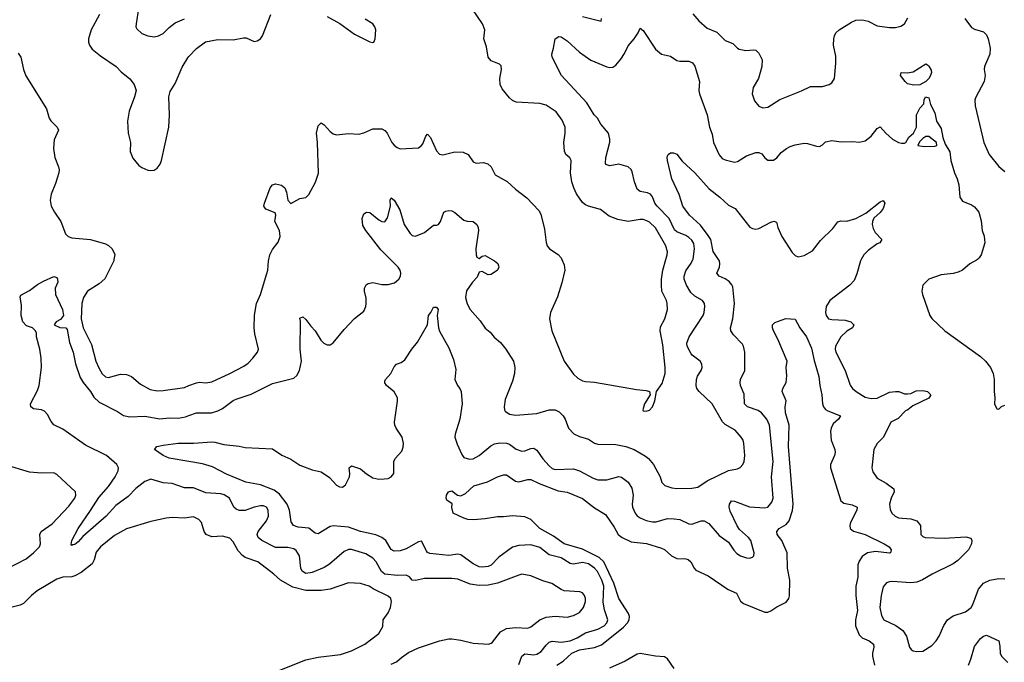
# Model space of a CAD drawing. Header units: inches. Extents: x 1678809 to 1859548, y 384609 to 522868.
# Tile 167 of 256: x 1778886 to 1785366, y 467350 to 471577. Entities that reach past the tile are written whole.
import ezdxf

# ---------------------------------------------------------------- set-up
doc = ezdxf.new("R2010")
doc.units = ezdxf.units.IN
doc.header["$MEASUREMENT"] = 0
for name, color, linetype in [('B7476', 7, 'Continuous'), ('B7477', 7, 'Continuous'), ('B7486', 7, 'Continuous'), ('B7487', 7, 'Continuous')]:
    doc.layers.add(name, color=color, linetype=linetype)

msp = doc.modelspace()

# ---------------------------------------------------------------- linework, layer by layer
at = {"layer": 'B7476', "color": 5}
for points, elevation in [([(1779506.3, 470000), (1779504.6, 469990), (1779446.8, 469873.2), (1779410, 469840.3), (1779331.8, 469790), (1779305.3, 469750), (1779294, 469710), (1779291.4, 469610), (1779304.1, 469550), (1779359.6, 469439.6), (1779388.1, 469330), (1779405.8, 469285.8), (1779428.1, 469248.1), (1779450, 469228.3), (1779470, 469223.5), (1779550, 469246.1), (1779590, 469242.8), (1779620.9, 469230), (1779680.2, 469180.2), (1779745.2, 469145.2), (1779790, 469135.5), (1779830, 469138.4), (1779970, 469158), (1780000, 469169.6)], 380), ([(1780000, 468497.7), (1779970, 468497), (1779890, 468527), (1779829.3, 468529.3), (1779750, 468554), (1779710, 468539.4), (1779650, 468492), (1779599.8, 468440.2), (1779519.8, 468380.2), (1779455.9, 468310), (1779302.5, 468177.5), (1779270, 468142), (1779250, 468125.4), (1779236.7, 468123.3), (1779230, 468117.2), (1779225.3, 468125.3), (1779229.8, 468150), (1779270.7, 468230), (1779352.6, 468347.4), (1779406, 468434), (1779470, 468506.2), (1779514.2, 468570), (1779534.6, 468610), (1779536.8, 468630), (1779526.3, 468650), (1779456.9, 468710), (1779318.2, 468778.2), (1779170, 468883.4), (1779111.5, 468911.5), (1779093.8, 468933.8), (1779070, 468979.6), (1779050, 469001.7), (1779030, 469009.8), (1778977.1, 469017.1), (1778959.5, 469030), (1778958, 469050), (1779002.8, 469137.2), (1779013.3, 469170), (1779029.8, 469289.8), (1779027.1, 469350), (1779018.6, 469410), (1778995.7, 469490), (1778995.7, 469515.7), (1778989.9, 469529.9), (1778969.3, 469549.3), (1778930, 469562.3), (1778907.2, 469590), (1778896.3, 469630), (1778897.8, 469697.8), (1778890, 469754), (1778894.6, 469765.4), (1778950, 469796), (1779004.1, 469835.9), (1779042.5, 469857.5), (1779110, 469887.3), (1779130, 469882), (1779135.6, 469870), (1779136.5, 469850), (1779119.4, 469810), (1779122.2, 469770), (1779168, 469670), (1779174.2, 469630), (1779155.1, 469604.9), (1779125.8, 469590), (1779113.7, 469570), (1779150, 469552.6), (1779190, 469550.3), (1779198.1, 469538.1), (1779214.2, 469454.2), (1779238.8, 469390), (1779252.6, 469312.6), (1779284.1, 469224.1), (1779303.6, 469190), (1779351.8, 469130), (1779374.4, 469094.4), (1779410, 469060.2), (1779530, 468999.3), (1779570, 468974.3), (1779610, 468965.5), (1779710, 468969.4), (1779808.2, 468951.8), (1779870, 468958.6), (1779930, 468955.2), (1779976.4, 468963.6), (1780000, 468972.4)], 360), ([(1780000, 468671.1), (1779870, 468692.7), (1779830, 468709.6), (1779773.2, 468750), (1779788.7, 468770), (1779830, 468779), (1779929, 468791), (1780000, 468790.9)], 340), ([(1778810, 467968.6), (1778928.5, 468030), (1778976.8, 468070), (1779016.4, 468110), (1779024, 468130), (1779018.9, 468190), (1779028.3, 468210), (1779099.3, 468260.7), (1779210, 468377.4), (1779249.7, 468430), (1779256, 468450), (1779252.6, 468470), (1779130, 468585.4), (1779110, 468596.3), (1779030, 468593.5), (1778950, 468600.3), (1778790, 468647.9)], 380), ([(1780000, 468302.9), (1779970, 468298.5), (1779890, 468302.6), (1779850, 468297.4), (1779750, 468275.1), (1779590, 468228), (1779510, 468183.5), (1779416.9, 468110), (1779390, 468073.3), (1779376.6, 468023.4), (1779362.3, 467997.7), (1779290, 467939.5), (1779250, 467917.5), (1779230, 467912.2), (1779170, 467910.6), (1779130, 467896.2), (1779001, 467819), (1778964.4, 467790), (1778910, 467736.8), (1778890, 467725.8), (1778810, 467705.7)], 380)]:
    msp.add_lwpolyline(points, dxfattribs=dict(at, elevation=elevation))
at = {"layer": 'B7477', "color": 5}
for points, elevation in [([(1779668.5, 471650), (1779651.8, 471550), (1779650.4, 471530), (1779657.2, 471517.2), (1779690, 471487), (1779730, 471470.4), (1779770, 471464.2), (1779799, 471470), (1779830, 471485.3), (1779870, 471524.9), (1779910, 471555.8), (1779970, 471581.7)], 440), ([(1779410.2, 471610), (1779356.5, 471510), (1779339.3, 471450), (1779339.3, 471430), (1779345.5, 471410), (1779364, 471384), (1779418.9, 471338.9), (1779521.3, 471270), (1779554.8, 471234.8), (1779610, 471188.4), (1779640.3, 471150), (1779651.8, 471110), (1779642.3, 471070), (1779605.5, 470974.5), (1779596.5, 470910), (1779599.6, 470830), (1779615.6, 470770), (1779613.1, 470710), (1779630, 470664.9), (1779670, 470618), (1779690, 470603.8), (1779730, 470587.7), (1779750, 470584.9), (1779770, 470587.3), (1779790, 470600.7), (1779810, 470626.8), (1779818.9, 470650), (1779866.8, 470870), (1779872, 470950), (1779868.2, 471070), (1779876.3, 471103.7), (1779910, 471157.3), (1779956.2, 471263.8), (1779993.3, 471326.7), (1780000, 471333.7)], 420), ([(1778876.3, 471356.3), (1778893.7, 471330), (1778911.5, 471250), (1778927, 471207), (1779061.8, 470990), (1779079.7, 470930), (1779090, 470911.8), (1779133.1, 470870), (1779140.9, 470850), (1779113.7, 470786.3), (1779109.4, 470730), (1779117.1, 470670), (1779142, 470610), (1779145.3, 470590), (1779143.2, 470570), (1779121.5, 470498.5), (1779093.4, 470430), (1779087.2, 470390), (1779093.7, 470350), (1779115, 470310), (1779156.9, 470250), (1779187.8, 470167.8), (1779206, 470150), (1779230, 470140.9), (1779351.3, 470131.3), (1779450, 470102.6), (1779471.3, 470091.3), (1779494.9, 470070), (1779511.6, 470031.6), (1779506.3, 470000)], 380)]:
    msp.add_lwpolyline(points, dxfattribs=dict(at, elevation=elevation))
at = {"layer": 'B7486', "color": 5}
for points, elevation in [([(1780000, 469169.6), (1780050, 469188.9), (1780070, 469192.2), (1780110, 469188.9), (1780150, 469194), (1780270, 469248.9), (1780361.3, 469298.7), (1780390, 469317.8), (1780420.9, 469350), (1780452.2, 469390), (1780458, 469410), (1780433.7, 469510), (1780429.2, 469550), (1780432.2, 469632.2), (1780444, 469710), (1780470.8, 469770), (1780513, 469907), (1780519.1, 469930), (1780523.2, 469990), (1780525.7, 470000)], 380), ([(1780000, 468972.4), (1780050, 468990.8), (1780148.2, 468991.8), (1780190, 469003.2), (1780220.9, 469019.1), (1780290, 469072.2), (1780310, 469081.6), (1780410, 469114.6), (1780550, 469183.1), (1780690, 469218.4), (1780710, 469235.5), (1780727.8, 469270), (1780740.5, 469330), (1780731.1, 469410), (1780734.6, 469594.6), (1780730, 469614), (1780750, 469622), (1780770, 469604.7), (1780801.1, 469561.1), (1780830.8, 469530), (1780868, 469468), (1780888.1, 469448.1), (1780910, 469439.1), (1780930, 469439.1), (1780950, 469450.7), (1781021.3, 469538.7), (1781089.6, 469610.4), (1781150, 469658.8), (1781164.5, 469690), (1781167.3, 469710), (1781165.4, 469745.4), (1781156, 469790), (1781156, 469810), (1781166.6, 469833.4), (1781178.6, 469841.4), (1781210, 469848), (1781270, 469835.8), (1781310, 469834), (1781353.2, 469846.8), (1781381.6, 469870), (1781391.2, 469890), (1781394, 469910), (1781389.7, 469930), (1781377.4, 469950), (1781326.7, 470000)], 360), ([(1780000, 468790.9), (1780029.1, 468790.9), (1780150, 468799.5), (1780170, 468798.7), (1780230, 468782.7), (1780330, 468771.8), (1780370, 468762.6), (1780550, 468752.9), (1780611.6, 468711.6), (1780670, 468685.5), (1780730, 468646.2), (1780810, 468616.5), (1780870, 468601.6), (1780925.4, 468565.4), (1780970, 468515.5), (1780990, 468503.8), (1781010, 468502), (1781030, 468518), (1781055.6, 468570), (1781058.4, 468590), (1781054, 468630), (1781070, 468642.8), (1781130, 468623), (1781168, 468590), (1781210, 468563.6), (1781250, 468555.2), (1781284.4, 468555.6), (1781310, 468559.5), (1781331.1, 468568.9), (1781347.5, 468592.5), (1781348.5, 468671.5), (1781357.6, 468690), (1781401.5, 468738.5), (1781410, 468764.7), (1781411.4, 468790), (1781403.8, 468830), (1781364.4, 468890), (1781355.1, 468910), (1781352.4, 468930), (1781373.2, 469066.8), (1781372.1, 469090), (1781350, 469129.6), (1781299.5, 469170), (1781288.6, 469188.6), (1781290, 469198), (1781293.6, 469210), (1781329.7, 469250.3), (1781350, 469293.4), (1781366.6, 469310), (1781397.3, 469322.7), (1781419.7, 469340.3), (1781466, 469410), (1781504.4, 469455.6), (1781569.8, 469570), (1781575.6, 469630), (1781592, 469650), (1781610, 469686.8), (1781630, 469686.8), (1781639.3, 469670), (1781634, 469630), (1781642.3, 469550), (1781650, 469527.3), (1781710, 469418), (1781741.1, 469341.1), (1781755.6, 469275.6), (1781750.3, 469210), (1781766.7, 469170), (1781783, 469150), (1781790.5, 469130), (1781797.3, 469050), (1781783.2, 468950), (1781752.4, 468850), (1781750.2, 468830), (1781764.8, 468784.8), (1781796.3, 468716.3), (1781810, 468696.3), (1781846.3, 468686.3), (1781870, 468687.9), (1781910.6, 468709.4), (1781987, 468773), (1782010, 468786.5), (1782047, 468793), (1782090, 468792.1), (1782110, 468784.4), (1782152.9, 468752.8), (1782190, 468739.3), (1782210, 468739.7), (1782250, 468756.9), (1782270, 468758.4), (1782290, 468745.4), (1782329, 468689), (1782370, 468642.2), (1782390, 468625), (1782410, 468617), (1782530, 468622.2), (1782570, 468609.2), (1782660.5, 468560.5), (1782690, 468549.3), (1782750, 468549.2), (1782830, 468571.5), (1782846.8, 468566.8), (1782890, 468534), (1782915.8, 468495.8), (1782923.8, 468450), (1782916.9, 468390), (1782918.8, 468370), (1782936.5, 468330), (1782950, 468313.4), (1782970, 468299.6), (1783010, 468282.6), (1783050, 468273), (1783073.9, 468273.9), (1783150, 468295), (1783193.9, 468293.9), (1783230, 468289.2), (1783290, 468259.5), (1783310, 468257.4), (1783370, 468280.7), (1783390, 468280.7), (1783421.7, 468261.7), (1783490, 468184.9), (1783550, 468140.7), (1783586.4, 468086.4), (1783605.7, 468065.7), (1783631, 468050), (1783670, 468037.1), (1783690, 468035.5), (1783710, 468040.7), (1783718, 468050), (1783720.9, 468070), (1783698.4, 468150), (1783682.7, 468170), (1783624, 468224), (1783607.2, 468247.2), (1783563, 468343), (1783556.4, 468370), (1783557.2, 468390), (1783570, 468412.9), (1783590, 468410.2), (1783690, 468373.5), (1783790, 468365.4), (1783810, 468370.3), (1783835.9, 468404.1), (1783844.1, 468430), (1783834, 468570), (1783844.2, 468670), (1783821.8, 468910), (1783802.5, 468950), (1783768.5, 468990), (1783745.6, 469005.6), (1783675.6, 469030), (1783655.8, 469050), (1783653.5, 469113.5), (1783629.7, 469170), (1783626.9, 469190), (1783630.9, 469210), (1783659.3, 469270), (1783658.7, 469390), (1783649.8, 469429.8), (1783642.4, 469442.4), (1783582.8, 469502.8), (1783566, 469530), (1783564.5, 469550), (1783578.9, 469610), (1783589.8, 469710.2), (1783578.8, 469818.8), (1783573.4, 469833.4), (1783555.1, 469855.1), (1783530, 469872.8), (1783489.4, 469890), (1783474.7, 469910), (1783491.5, 469950), (1783495, 469970), (1783491.3, 469990), (1783484.7, 470000)], 340), ([(1781996.1, 470000), (1782011.4, 469991.4), (1782032.6, 469972.6), (1782037.7, 469957.7), (1782039.5, 469950), (1782030.2, 469929.8), (1781990, 469900.5), (1781970, 469899.1), (1781930, 469921), (1781910, 469916.9), (1781895.9, 469884.1), (1781865.4, 469850), (1781826, 469794), (1781820.5, 469750), (1781830, 469708.4), (1781850, 469670.4), (1781915.9, 469595.9), (1781950, 469546.7), (1781982, 469522), (1782009, 469489), (1782050, 469452.4), (1782085.3, 469410), (1782135.8, 469330), (1782144.9, 469290), (1782143.1, 469250), (1782130, 469199), (1782081.4, 469078.6), (1782074.9, 469030), (1782076.3, 469010), (1782082, 469002), (1782110, 468982.4), (1782150, 468976.4), (1782290, 468986), (1782369.8, 469010.2), (1782410.2, 469010.2), (1782436.9, 468996.9), (1782463.8, 468970), (1782476.4, 468950), (1782498, 468890), (1782533.5, 468853.5), (1782570, 468835.8), (1782630, 468817), (1782670, 468792.2), (1782690, 468784.9), (1782810, 468782.3), (1782876.3, 468770), (1782930, 468749.2), (1783005.6, 468705.6), (1783025.5, 468690), (1783058.3, 468650), (1783100.3, 468570), (1783112.7, 468532.7), (1783132.8, 468512.7), (1783177.1, 468497.1), (1783210, 468493.6), (1783310, 468495), (1783350, 468502.4), (1783410, 468543.8), (1783550, 468612.3), (1783610, 468622.8), (1783628.8, 468631.2), (1783645.1, 468650), (1783654.5, 468670), (1783658.2, 468710), (1783652, 468790), (1783646.6, 468810), (1783634.7, 468830), (1783595.7, 468875.7), (1783530, 468913.6), (1783511.4, 468931.4), (1783442.8, 469050), (1783357.2, 469130), (1783343.5, 469150), (1783337.1, 469170), (1783339.4, 469210), (1783347.1, 469232.9), (1783371, 469270), (1783377.7, 469290), (1783376.4, 469310), (1783365.4, 469330), (1783312.4, 469370), (1783302.3, 469382.3), (1783278.2, 469430), (1783276.4, 469450), (1783292.1, 469490), (1783383.5, 469630), (1783390.9, 469650), (1783395.6, 469690), (1783392.4, 469710), (1783380.5, 469730), (1783330, 469757.4), (1783302.8, 469782.8), (1783274.6, 469830), (1783258.8, 469870), (1783259, 469890), (1783270, 469924.9), (1783305.2, 469974.8), (1783316.3, 470000)], 360), ([(1782454.6, 470000), (1782470, 469964.7), (1782472.9, 469930), (1782454.8, 469845.2), (1782425.7, 469754.3), (1782378.9, 469650), (1782372, 469610), (1782388.8, 469530), (1782468.5, 469330), (1782530, 469246), (1782558.9, 469218.9), (1782590, 469201.3), (1782610, 469195.8), (1782670, 469192.6), (1782944.4, 469144.4), (1783010, 469138.4), (1783031.3, 469130), (1783036, 469110), (1782999.1, 469050), (1782986.8, 469010), (1782990, 469004.7), (1783010, 469000.7), (1783030, 469007.7), (1783050, 469031.3), (1783066, 469070), (1783077.2, 469130), (1783115.5, 469184.4), (1783133.3, 469250), (1783134.1, 469290), (1783118.8, 469438.8), (1783100.7, 469530), (1783103.6, 469556.4), (1783131.1, 469610), (1783148.6, 469671.4), (1783147.2, 469710), (1783142.2, 469730), (1783113.3, 469790), (1783109.8, 469830), (1783110.5, 469870), (1783119.8, 469930), (1783139.5, 470000)], 380), ([(1784424.6, 470000), (1784419, 469990), (1784395.1, 469904.9), (1784378, 469862), (1784350, 469831.6), (1784218, 469730), (1784193, 469690), (1784188.5, 469650), (1784194.4, 469630), (1784209.2, 469609.2), (1784230, 469604), (1784319.9, 469599.9), (1784356, 469590), (1784375.5, 469570), (1784367.7, 469550), (1784330, 469526.9), (1784290.3, 469490), (1784255.3, 469430), (1784252, 469410), (1784257, 469390), (1784318.6, 469270), (1784352.8, 469172.8), (1784368, 469150), (1784390.5, 469130), (1784450, 469094.3), (1784490, 469084.2), (1784530, 469086.7), (1784610, 469126.4), (1784650, 469131.7), (1784672, 469130), (1784710, 469116), (1784730, 469116), (1784750, 469118.8), (1784785.1, 469134.9), (1784830, 469138), (1784861, 469130), (1784882, 469110), (1784870, 469087.6), (1784763.1, 469036.9), (1784730.8, 469010), (1784716.1, 469003.9), (1784667.2, 468952.8), (1784620.4, 468930), (1784571.4, 468830), (1784530.2, 468789.8), (1784507, 468750), (1784493.4, 468630), (1784502, 468602), (1784530, 468562), (1784589.1, 468529.1), (1784639.1, 468490), (1784642, 468470), (1784620.5, 468430), (1784610.4, 468390), (1784615.6, 468355.6), (1784626, 468330), (1784647.3, 468310), (1784670, 468300.3), (1784750, 468294), (1784790, 468279.6), (1784814.7, 468250), (1784817.6, 468190), (1784830, 468176.4), (1784846, 468170), (1784970, 468166), (1785114, 468174), (1785145.5, 468165.5), (1785152.7, 468150), (1785150.3, 468130), (1785130.3, 468090), (1785060.8, 468019.2), (1785030, 467998.4), (1784890.4, 467930), (1784827.1, 467892.9), (1784790, 467877.6), (1784750, 467871.7), (1784630, 467881.1), (1784610, 467879.7), (1784590, 467871.6), (1784570, 467846), (1784555.5, 467790), (1784546.7, 467710), (1784556.9, 467656.9), (1784573.4, 467630), (1784652.5, 467592.5), (1784699.1, 467559.1), (1784722.1, 467522.1), (1784743.1, 467450), (1784753.7, 467433.7), (1784766.1, 467426.1), (1784790, 467421.1), (1784830, 467422.6), (1784890, 467461.3), (1784918, 467490), (1784937.3, 467522.7), (1784967.5, 467592.5), (1784992.1, 467630), (1785030, 467655.9), (1785110, 467680.7), (1785147.4, 467710), (1785158.9, 467730), (1785196.8, 467830), (1785228.8, 467871.2), (1785270, 467890.2), (1785330, 467900.2), (1785370, 467898.5)], 340), ([(1785189, 470000), (1785184.1, 469995.9), (1785138.8, 469970), (1785091, 469930), (1785063.4, 469916.6), (1785030, 469907.3), (1784950, 469898.4), (1784870, 469869.2), (1784830.8, 469830), (1784824, 469790), (1784827.7, 469770), (1784876.3, 469630), (1784890, 469610.8), (1784974.8, 469530), (1785210, 469360.5), (1785243, 469330), (1785275.5, 469290), (1785293, 469250), (1785299.1, 469210), (1785298.8, 469130), (1785304.7, 469090), (1785302, 469050), (1785318, 469018), (1785330, 469014), (1785347.3, 469032.7), (1785370, 469042)], 360), ([(1782420.5, 467330), (1782462.1, 467357.9), (1782520.6, 467410), (1782570, 467432.5), (1782670, 467446.9), (1782715.8, 467464.2), (1782859.4, 467580.6), (1782886.6, 467610), (1782897.8, 467630), (1782899.4, 467650), (1782892.3, 467670), (1782829.9, 467769.9), (1782796.7, 467870), (1782729.7, 468009.7), (1782699.3, 468039.3), (1782590, 468094.6), (1782469.8, 468130), (1782399.2, 468179.2), (1782310, 468229), (1782250, 468288.5), (1782210, 468306.8), (1782130, 468312.3), (1782070, 468305.7), (1782030, 468306.6), (1781950, 468292.4), (1781873.7, 468286.3), (1781835.3, 468290), (1781810, 468298), (1781739, 468330), (1781729.1, 468369.1), (1781731.5, 468391.5), (1781697.2, 468417.2), (1781692.7, 468430), (1781695.1, 468450), (1781708, 468472), (1781730, 468477.1), (1781768.5, 468448.5), (1781790, 468444.4), (1781820.8, 468459.2), (1781875.1, 468510), (1781963.8, 468536.2), (1782030, 468570.3), (1782070, 468583.1), (1782090, 468582.3), (1782150, 468542), (1782170, 468537.8), (1782230, 468552.1), (1782250, 468552.4), (1782305.9, 468525.9), (1782430, 468477.8), (1782490, 468469.4), (1782590, 468426.7), (1782670, 468365.4), (1782742.2, 468322.2), (1782798.5, 468238.5), (1782825, 468190), (1782850.5, 468170.5), (1782910, 468143.1), (1783011.7, 468131.7), (1783110, 468101.2), (1783130, 468091.3), (1783175.5, 468050), (1783210, 468032.3), (1783270, 468030.2), (1783285, 468025), (1783303.2, 468010), (1783324.2, 467970), (1783336.9, 467956.9), (1783418.1, 467918.1), (1783549, 467829), (1783604.1, 467804.1), (1783631, 467751), (1783650, 467736.1), (1783790, 467679.8), (1783810, 467680.2), (1783830, 467688.4), (1783870, 467715), (1783930, 467745.2), (1783947.6, 467770), (1783952, 467788), (1783954, 467890), (1783938.7, 467970), (1783937.7, 468070), (1783901.2, 468150), (1783872.2, 468190), (1783869.8, 468210), (1783883.9, 468230), (1783930, 468256.9), (1783950, 468281.1), (1783971.6, 468348.4), (1783977.5, 468390), (1783945, 468770), (1783949.9, 468910), (1783927, 468990), (1783924.8, 469030), (1783929.7, 469070), (1783904.7, 469130), (1783907.6, 469150), (1783931.5, 469190), (1783934.5, 469234.5), (1783929.5, 469290), (1783937.6, 469330), (1783875.5, 469475.5), (1783846.9, 469530), (1783840.7, 469550), (1783841.2, 469570), (1783855.5, 469584.5), (1783929.4, 469610.6), (1783990, 469606), (1784021.3, 469550), (1784064.9, 469490), (1784096.7, 469416.7), (1784115.2, 469335.2), (1784146.3, 469230), (1784152, 469170), (1784164.8, 469110), (1784168.8, 469050), (1784175.5, 469030), (1784190, 469012.1), (1784203.8, 469003.8), (1784287.7, 468970), (1784275.8, 468950), (1784240.7, 468919.3), (1784226.4, 468890), (1784223.2, 468870), (1784226.3, 468810), (1784251.3, 468750), (1784253.6, 468730), (1784249.2, 468710), (1784222.6, 468650), (1784222.8, 468630), (1784291, 468411), (1784310, 468397.6), (1784365.5, 468385.5), (1784397.6, 468370), (1784396, 468350), (1784354.9, 468270), (1784349.1, 468250), (1784352.2, 468230), (1784373.3, 468213.3), (1784450, 468190.9), (1784575.5, 468130), (1784607.7, 468110), (1784622, 468090), (1784618, 468070), (1784611.6, 468068.4), (1784518.5, 468078.5), (1784466, 468070), (1784430, 468045.4), (1784410, 468015.6), (1784401.2, 467990), (1784402.3, 467910), (1784389.4, 467850), (1784388.9, 467790), (1784400.8, 467690), (1784386.7, 467630), (1784385.9, 467590), (1784411.2, 467530), (1784431.6, 467511.6), (1784477.4, 467490), (1784504.9, 467470), (1784508, 467450), (1784498.2, 467410), (1784499.3, 467390), (1784511.1, 467330)], 320), ([(1782170, 467335.3), (1782189.9, 467390.1), (1782210, 467404.7), (1782270, 467399.8), (1782290, 467403.2), (1782318.9, 467421.1), (1782350, 467462.8), (1782370, 467481.4), (1782390, 467487.9), (1782450, 467482), (1782510, 467490.1), (1782555.8, 467510), (1782610, 467543.8), (1782690, 467567.1), (1782732.7, 467590), (1782750.7, 467610), (1782755.9, 467630), (1782735.5, 467695.5), (1782725.5, 467745.5), (1782729.9, 467850), (1782717.3, 467890), (1782688, 467948), (1782669.9, 467969.9), (1782630, 467996.7), (1782590, 468006.7), (1782530, 467995.4), (1782510, 467999), (1782450, 468037.2), (1782370, 468057.7), (1782310, 468104.9), (1782250, 468122.4), (1782170, 468118), (1782130, 468107.8), (1782038.6, 468041.4), (1781990, 467989), (1781970, 467979.4), (1781930, 467974.6), (1781910, 467977.8), (1781870, 467998.5), (1781790, 468055.8), (1781770, 468060.3), (1781710, 468052), (1781584.4, 468064.4), (1781570, 468071.1), (1781562.5, 468082.5), (1781530, 468146.6), (1781510, 468143.1), (1781430, 468096.2), (1781390, 468083.5), (1781350, 468079.8), (1781330, 468091.5), (1781296.4, 468150), (1781270, 468171.6), (1781229.3, 468189.3), (1781130, 468210.9), (1781050, 468237.8), (1780950, 468248.5), (1780930, 468242), (1780850, 468194.2), (1780830, 468199.2), (1780790, 468232.4), (1780718.4, 468238.4), (1780688.5, 468250), (1780673.2, 468273.2), (1780661.4, 468350), (1780645.6, 468390), (1780596.2, 468456.2), (1780561.6, 468481.6), (1780470, 468516.4), (1780375.1, 468535.1), (1780247.8, 468587.8), (1780155.2, 468635.2), (1780090, 468656.2), (1780000, 468671.1)], 340), ([(1781330, 467337.3), (1781366.8, 467353.2), (1781397.9, 467382.1), (1781445.4, 467414.6), (1781510, 467444.6), (1781650, 467491.1), (1781710, 467504.1), (1781730, 467504.1), (1781790, 467495.4), (1781870, 467476.3), (1781970.8, 467469.2), (1781990, 467475.3), (1781997.3, 467482.7), (1782051.1, 467550), (1782090, 467572.7), (1782150, 467579), (1782230, 467574), (1782250, 467582.8), (1782310, 467630.2), (1782350, 467647.3), (1782410, 467652.6), (1782490, 467646.4), (1782530, 467656.9), (1782570, 467677.4), (1782596.4, 467710), (1782609.8, 467750), (1782609.7, 467770), (1782603.5, 467790), (1782590, 467806), (1782572.7, 467812.7), (1782470, 467820.7), (1782449.2, 467829.2), (1782388.4, 467868.4), (1782330, 467885.8), (1782250, 467918.9), (1782191.5, 467928.5), (1782170, 467923.9), (1782030.6, 467869.4), (1781970, 467857.5), (1781910, 467855.8), (1781850, 467864.7), (1781770, 467895.7), (1781730, 467902), (1781550, 467901.7), (1781490, 467888.2), (1781470, 467889.8), (1781451.2, 467911.2), (1781430, 467924), (1781370, 467920.7), (1781290, 467930.5), (1781267.9, 467947.9), (1781233.2, 468010), (1781210, 468035.7), (1781163.3, 468063.3), (1781070, 468090.7), (1781049.3, 468090.7), (1781020.5, 468079.5), (1780924.1, 467995.9), (1780890, 467974.3), (1780810, 467940.5), (1780770, 467934.5), (1780744.8, 467950), (1780737.3, 467970), (1780728.4, 468050), (1780706.2, 468086.2), (1780690, 468095.7), (1780650, 468105), (1780570, 468105.2), (1780479.7, 468150), (1780454.7, 468170), (1780448.4, 468190), (1780454.5, 468210), (1780510, 468279.5), (1780522.7, 468310), (1780520.4, 468350), (1780509.3, 468370), (1780490, 468378.3), (1780470, 468378.5), (1780430, 468369.8), (1780370, 468347.9), (1780330, 468347.7), (1780310, 468356.4), (1780294.3, 468370), (1780266, 468430), (1780231.5, 468451.5), (1780210, 468457), (1780110, 468465), (1780030, 468498.4), (1780000, 468497.7)], 360), ([(1780586.1, 467293.9), (1780770, 467364.9), (1780850, 467383.6), (1780998.2, 467401.8), (1781070, 467424.6), (1781158, 467470), (1781250, 467539.1), (1781274.9, 467585.1), (1781278.3, 467630), (1781310, 467674.9), (1781326.2, 467710), (1781332.9, 467750), (1781328.4, 467768.4), (1781310, 467785.6), (1781212.9, 467832.9), (1781187, 467850), (1781130, 467868), (1781050, 467871.9), (1780930, 467831.6), (1780870, 467821.1), (1780770, 467823), (1780684.3, 467844.3), (1780602, 467890), (1780557.6, 467930), (1780453.3, 468010), (1780370, 468038.9), (1780351.5, 468051.5), (1780323.3, 468083.3), (1780290, 468142), (1780270, 468167.1), (1780221, 468179), (1780150, 468175.4), (1780112.3, 468190), (1780099.7, 468210), (1780082.9, 468270), (1780066, 468290), (1780030, 468307.3), (1780000, 468302.9)], 380), ([(1785129.6, 467330), (1785146.6, 467370), (1785170, 467453.4), (1785210, 467505.5), (1785230, 467522), (1785250, 467527.7), (1785330.7, 467490), (1785336.7, 467456.7), (1785338, 467410), (1785347.7, 467390), (1785388.5, 467348.5)], 320), ([(1783192.6, 467310), (1783150, 467373.3), (1783130, 467385.1), (1783070, 467389.8), (1782970, 467406.9), (1782950, 467403.8), (1782870, 467356.7), (1782767.8, 467312.2)], 320)]:
    msp.add_lwpolyline(points, dxfattribs=dict(at, elevation=elevation))
at = {"layer": 'B7487', "color": 5}
for points, elevation in [([(1783139.5, 470000), (1783148, 470030), (1783149.8, 470050.2), (1783138.2, 470090), (1783070, 470208.5), (1783030, 470245.6), (1783014.5, 470254.5), (1782990, 470262.3), (1782970, 470262.6), (1782889.8, 470249.8), (1782822.2, 470262.3), (1782765.4, 470285.4), (1782707.9, 470327.9), (1782629.6, 470350), (1782610, 470358.4), (1782590, 470374.2), (1782551.3, 470431.3), (1782532.5, 470470), (1782519.9, 470510), (1782510.5, 470570), (1782514.7, 470650), (1782507.2, 470667.3), (1782480.5, 470690), (1782471.8, 470711.8), (1782467.9, 470768), (1782475.9, 470830), (1782475.6, 470870), (1782456.4, 470916.4), (1782415.8, 470970), (1782350, 471013.5), (1782310, 471024.8), (1782154.3, 471034.3), (1782130, 471044.8), (1782110, 471063.5), (1782062.4, 471122.4), (1782048.1, 471150), (1782046.8, 471190), (1782057.4, 471250), (1782054.2, 471274.2), (1782043.9, 471283.9), (1781990, 471306.3), (1781969.8, 471330), (1781957.3, 471397.3), (1781941.6, 471450), (1781947.3, 471510), (1781933, 471550), (1781866, 471646)], 380), ([(1780000, 471333.7), (1780050, 471386.3), (1780109.9, 471430.1), (1780190, 471446), (1780290, 471445.2), (1780358, 471458), (1780376.7, 471456.7), (1780430, 471434), (1780450, 471437.3), (1780470, 471450.8), (1780483.7, 471470), (1780539.7, 471610)], 420), ([(1780910, 471598), (1780992.8, 471552.7), (1781090, 471481.5), (1781190, 471430.6), (1781210, 471427), (1781217.2, 471430), (1781226, 471450), (1781229.2, 471510), (1781222.7, 471530), (1781210, 471549), (1781160.5, 471580.5)], 420), ([(1782590, 471598.6), (1782712.5, 471567.5), (1782716.2, 471583.8)], 380), ([(1783315.5, 471615.5), (1783356.5, 471570), (1783410, 471521.6), (1783475, 471495.1), (1783530, 471440.3), (1783580.3, 471420.3), (1783609.2, 471389.2), (1783622, 471382), (1783665.3, 471374.7), (1783718.8, 471378.8), (1783730, 471376.3), (1783750, 471357.3), (1783771.7, 471311.7), (1783770.3, 471270), (1783749.1, 471190), (1783714, 471130), (1783706.2, 471090), (1783722.9, 471042.9), (1783750, 471008.2), (1783776.7, 470996.7), (1783810, 471001.5), (1783888, 471052), (1784031.4, 471108.6), (1784090, 471138), (1784170, 471137), (1784214, 471150), (1784230, 471160.7), (1784249.5, 471190.5), (1784258.4, 471290), (1784257.3, 471337.3), (1784242.2, 471410), (1784244, 471450), (1784249.7, 471470.3), (1784258.4, 471490), (1784279.5, 471510), (1784360.1, 471559.9), (1784390, 471572.7), (1784430, 471575), (1784470, 471566.9), (1784530, 471535.8), (1784610, 471525.2), (1784650, 471526.5), (1784686, 471534), (1784709.8, 471550.2), (1784731.8, 471590)], 380), ([(1785105.5, 471585.5), (1785150, 471525.3), (1785170, 471514.9), (1785230, 471497.6), (1785250, 471476.9), (1785260.8, 471450), (1785273.6, 471390), (1785270.1, 471350), (1785236.2, 471270), (1785234.2, 471250), (1785239.3, 471210), (1785232.8, 471170), (1785177.5, 471062.5), (1785173, 471047), (1785174, 471010), (1785231.7, 470770), (1785267.2, 470690), (1785330.2, 470610.2), (1785370, 470577.4)], 380), ([(1783316.3, 470000), (1783317.4, 470002.6), (1783327.1, 470070), (1783323.8, 470103.8), (1783310, 470127.1), (1783290, 470144.8), (1783270, 470157.7), (1783210, 470182), (1783195.2, 470195.2), (1783161, 470270), (1783080.5, 470350), (1783066.4, 470370), (1783050, 470412), (1783038, 470430), (1783018.7, 470438.7), (1782970, 470446), (1782950, 470461.6), (1782931.4, 470510), (1782916.4, 470576.4), (1782910, 470591.6), (1782891.6, 470610), (1782830, 470626.6), (1782770, 470615.6), (1782744.4, 470624.4), (1782740.7, 470630), (1782743.9, 470670), (1782769.8, 470770.2), (1782770.9, 470790), (1782760.2, 470830), (1782710.8, 470890), (1782688.6, 470928.6), (1782667.8, 470950), (1782618.9, 471030), (1782450.9, 471210), (1782389.5, 471330), (1782387.3, 471350), (1782399.6, 471390), (1782409.4, 471450), (1782433.6, 471466.4), (1782450, 471463), (1782490, 471437.4), (1782570, 471362.6), (1782645.5, 471310), (1782750, 471267.2), (1782770, 471262.6), (1782790, 471264.9), (1782810, 471277.7), (1782842, 471318), (1782865.6, 471354.4), (1782890, 471404.9), (1782929.4, 471450), (1782956, 471490), (1782970, 471521), (1782990, 471506), (1783070, 471383), (1783110, 471350.6), (1783170, 471336.3), (1783210, 471308), (1783230, 471303), (1783290, 471304.4), (1783313.1, 471293.1), (1783330.3, 471270.3), (1783360.4, 471170), (1783356.5, 471110), (1783360.2, 471090), (1783411.3, 470950), (1783426.7, 470870), (1783443, 470823), (1783453.1, 470770), (1783490, 470688.2), (1783510, 470663.7), (1783530, 470654.6), (1783590, 470640.4), (1783610, 470643.8), (1783670, 470682), (1783730, 470703.7), (1783750, 470702.4), (1783770, 470693.4), (1783790, 470667.7), (1783810, 470653.4), (1783847.5, 470652.5), (1783870, 470667.7), (1783897.7, 470702.3), (1783932.7, 470730), (1783956.6, 470743.4), (1783990, 470753.1), (1784050, 470763.8), (1784070, 470763), (1784130, 470743.8), (1784150, 470743), (1784170, 470754), (1784190, 470772.7), (1784230, 470783.1), (1784292.5, 470772.5), (1784370, 470776.3), (1784410, 470770.8), (1784430, 470774.8), (1784450, 470781), (1784490, 470811), (1784530, 470860.7), (1784550, 470871), (1784586.4, 470830), (1784630.5, 470790), (1784670, 470769.3), (1784690, 470763.9), (1784710, 470764.9), (1784717.6, 470770), (1784736.9, 470803.1), (1784768.7, 470830), (1784788, 470870), (1784788.9, 470951.1), (1784810, 470994), (1784836.4, 471023.6), (1784838, 471050), (1784848, 471070), (1784870, 471062), (1784879.8, 471019.8), (1784910, 470964.7), (1784921, 470910), (1784950, 470862), (1784962.5, 470802.5), (1784977.5, 470757.5), (1785007.1, 470707.1), (1785014.6, 470650), (1785037.6, 470570), (1785057, 470530), (1785067.2, 470490), (1785072.7, 470410), (1785090, 470384), (1785150, 470358), (1785170, 470344.9), (1785198, 470310), (1785214.6, 470254.6), (1785220.7, 470190), (1785232.8, 470152.8), (1785238.8, 470110), (1785214, 470030), (1785201, 470010), (1785189, 470000)], 360), ([(1780525.7, 470000), (1780533.2, 470030), (1780550, 470066), (1780586.4, 470113.6), (1780600.2, 470150), (1780596.1, 470190), (1780565.5, 470250), (1780571.7, 470291.7), (1780566.7, 470306.7), (1780505.6, 470330), (1780492.8, 470350), (1780496.4, 470370), (1780534.7, 470470), (1780550, 470490.4), (1780570, 470497), (1780610, 470488.8), (1780631.3, 470471.3), (1780641.8, 470441.8), (1780650.3, 470390), (1780670, 470368.4), (1780730, 470400.4), (1780770, 470407.3), (1780790, 470426.8), (1780832.6, 470507.4), (1780853.5, 470566.5), (1780845.4, 470770), (1780838.5, 470830), (1780850, 470879.1), (1780870, 470898), (1780890, 470885.3), (1780930, 470840.3), (1780950, 470825.3), (1780970, 470819.5), (1781050, 470828.7), (1781117.1, 470822.9), (1781150, 470832.2), (1781210, 470858.7), (1781270, 470859.5), (1781288.9, 470848.9), (1781304.4, 470830), (1781334.9, 470770), (1781350, 470750.4), (1781370, 470735.3), (1781390, 470727.4), (1781510, 470734.9), (1781530, 470748.2), (1781539.3, 470760.7), (1781558, 470810), (1781570, 470824), (1781590, 470802.8), (1781630, 470713.4), (1781650, 470693), (1781670, 470688.7), (1781750, 470708), (1781804.8, 470704.8), (1781838, 470690), (1781870, 470641.6), (1781890, 470634), (1781937.7, 470637.7), (1781967.7, 470627.7), (1781989, 470609), (1782016, 470556), (1782093.3, 470513.3), (1782150, 470461.3), (1782224.4, 470404.4), (1782302.2, 470322.2), (1782316.5, 470296.5), (1782339.3, 470199.3), (1782351.1, 470111.1), (1782358.3, 470090), (1782372.2, 470070), (1782430, 470031.8), (1782450, 470010.4), (1782454.6, 470000)], 380), ([(1783484.7, 470000), (1783450, 470053), (1783433.9, 470130), (1783418.2, 470158.2), (1783365.9, 470225.9), (1783293.3, 470290), (1783251.1, 470350), (1783226.5, 470426.5), (1783178.9, 470530), (1783149.4, 470650.6), (1783146.6, 470670), (1783150, 470682), (1783154, 470690), (1783170, 470700.7), (1783190, 470702), (1783210, 470692.2), (1783246, 470646), (1783330, 470568.8), (1783423.9, 470463.9), (1783493.1, 470410), (1783550, 470356.5), (1783595.3, 470335.3), (1783692.3, 470212.3), (1783710, 470203.1), (1783730, 470199.6), (1783750, 470202.7), (1783830, 470246), (1783850, 470250.6), (1783866, 470246), (1783875.8, 470210), (1783902.8, 470150), (1783970, 470045.3), (1783990, 470024.9), (1784010, 470017.7), (1784050, 470024.7), (1784103.8, 470056.2), (1784156.6, 470123.4), (1784237, 470203), (1784270, 470248), (1784290, 470253), (1784330, 470252.4), (1784390, 470268.9), (1784455.2, 470304.8), (1784550, 470378.4), (1784570, 470386.8), (1784579.3, 470370), (1784570, 470334), (1784550, 470309.6), (1784508.1, 470271.9), (1784498.5, 470250), (1784497.3, 470230), (1784502.8, 470202.8), (1784516.7, 470176.7), (1784561, 470130), (1784547.3, 470110), (1784530, 470102), (1784470, 470057.6), (1784441.5, 470030), (1784424.6, 470000)], 340), ([(1781326.7, 470000), (1781263, 470063), (1781163.9, 470190), (1781143.3, 470223.3), (1781139.8, 470270), (1781150, 470299.3), (1781169.1, 470310.9), (1781190, 470308.7), (1781250, 470261.3), (1781270, 470250.4), (1781290, 470247.4), (1781307.2, 470272.7), (1781326.6, 470350), (1781324.5, 470390), (1781330, 470404.7), (1781350, 470390.7), (1781387.1, 470327.1), (1781415.5, 470230), (1781456.4, 470170), (1781470, 470156.4), (1781490, 470152.7), (1781550, 470177.1), (1781610, 470224.9), (1781630, 470224.9), (1781642, 470230), (1781656, 470250), (1781677.2, 470310), (1781690, 470318), (1781710, 470322), (1781730, 470319.1), (1781750, 470307.7), (1781810, 470257.6), (1781830, 470252), (1781870, 470250.4), (1781894.4, 470230), (1781903.1, 470210), (1781904.9, 470190), (1781887.8, 470070), (1781889.4, 470030), (1781895.6, 470015.6), (1781910, 470005.7), (1781930, 470021.3), (1781950, 470026), (1781996.1, 470000)], 360)]:
    msp.add_lwpolyline(points, dxfattribs=dict(at, elevation=elevation))
at = {"layer": 'B7487', "color": 5, "elevation": 360}
for points in [[(1784770, 471146), (1784730, 471155.1), (1784712.7, 471170), (1784683.7, 471210), (1784688, 471230), (1784730, 471227.3), (1784765.4, 471234.6), (1784850, 471286), (1784859.8, 471279.8), (1784870, 471271.3), (1784884.5, 471244.5), (1784887.3, 471230), (1784880.5, 471210), (1784870.4, 471190), (1784850, 471169.2), (1784810, 471149)], [(1784850, 470809), (1784830, 470796), (1784807.1, 470772.9), (1784798, 470750), (1784838.2, 470741.8), (1784910, 470745.5), (1784922, 470750), (1784919, 470770), (1784868.9, 470808.9)]]:
    msp.add_lwpolyline(points, close=True, dxfattribs=at)

doc.saveas('drawing.dxf')
